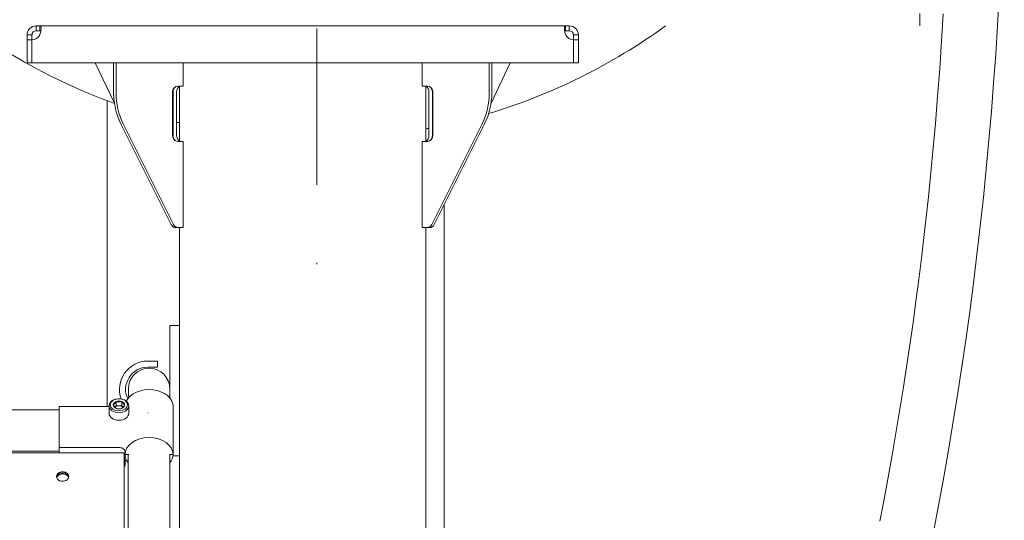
# Model space of a CAD drawing. Header units: millimetres. Extents: x 11681 to 15516, y 25095 to 29743.
# Tile 35 of 96: x 12783 to 12863, y 27960 to 28001. Entities that reach past the tile are written whole.
import ezdxf

# ---------------------------------------------------------------- set-up
doc = ezdxf.new("R2010")
doc.units = ezdxf.units.MM
doc.linetypes.add('DASHDOT', pattern=[25.4, 12.7, -6.35, 0, -6.35])
doc.layers.add('00 - nowa technologia myjni_Nr_pióra__95', color=7, linetype='Continuous', lineweight=20, true_color=0x7c7c7c)
doc.layers.add('XREF', color=8, linetype='Continuous', lineweight=9)

# ---------------------------------------------------------------- blocks, each defined once
blk = doc.blocks.new('parter 2025.10.15')
at = {"layer": '00 - nowa technologia myjni_Nr_pióra__95', "color": 8, "linetype": 'DASHDOT', "lineweight": 5}
blk.add_line((525.018, 2711.051), (525.018, 2585.601), dxfattribs=at)
at = {"layer": '00 - nowa technologia myjni_Nr_pióra__95', "color": 8, "linetype": 'Continuous', "lineweight": 5}
for p, q in [((574.019, 2610.276), (574.019, 2609.276)), ((501.469, 2608.535), (501.868, 2608.535)), ((501.469, 2608.535), (501.469, 2608.134)), ((501.868, 2608.535), (501.868, 2608.137)), ((502.503, 2609.276), (502.209, 2609.276)), ((502.209, 2609.276), (502.209, 2608.876)), ((502.503, 2608.876), (502.209, 2608.876)), ((502.503, 2609.276), (545.234, 2609.276)), ((502.503, 2609.276), (502.503, 2608.876)), ((545.529, 2609.276), (545.234, 2609.276)), ((545.234, 2609.276), (545.234, 2608.876)), ((545.529, 2608.876), (545.234, 2608.876)), ((545.529, 2609.276), (545.529, 2608.876)), ((546.268, 2608.535), (545.869, 2608.535)), ((545.869, 2608.134), (545.869, 2608.535)), ((546.268, 2608.134), (546.268, 2608.535)), ((501.469, 2608.134), (501.868, 2608.134)), ((501.469, 2606.276), (501.469, 2608.134)), ((501.868, 2606.276), (501.868, 2608.137)), ((545.869, 2606.276), (545.869, 2608.137)), ((546.268, 2608.134), (545.869, 2608.134)), ((545.869, 2608.134), (545.869, 2606.276)), ((546.268, 2606.276), (546.268, 2608.134)), ((501.469, 2606.276), (501.868, 2606.276)), ((545.869, 2606.276), (501.868, 2606.276)), ((507.014, 2606.276), (508.563, 2602.989)), ((508.503, 2606.276), (508.503, 2603.815)), ((508.703, 2606.276), (508.703, 2603.815)), ((514.159, 2604.376), (514.159, 2606.276)), ((533.578, 2604.376), (533.578, 2606.276)), ((539.034, 2606.276), (539.034, 2603.815)), ((540.723, 2606.276), (539.174, 2602.989)), ((539.234, 2606.276), (539.234, 2603.815)), ((546.268, 2606.276), (545.869, 2606.276)), ((513.293, 2603.876), (513.293, 2600.376)), ((513.331, 2603.876), (513.331, 2600.376)), ((513.613, 2603.876), (513.613, 2600.376)), ((513.726, 2604.376), (514.159, 2604.376)), ((513.868, 2599.876), (513.868, 2604.376)), ((534.011, 2604.376), (533.578, 2604.376)), ((533.868, 2599.876), (533.868, 2604.376)), ((534.124, 2603.876), (534.124, 2600.376)), ((534.406, 2603.876), (534.406, 2600.376)), ((534.444, 2603.876), (534.444, 2600.376)), ((507.968, 2578.32), (507.968, 2603.189)), ((509.084, 2601.315), (513.178, 2593.126)), ((509.283, 2601.315), (513.378, 2593.126)), ((538.453, 2601.315), (534.359, 2593.126)), ((538.653, 2601.315), (534.559, 2593.126)), ((513.726, 2599.876), (514.159, 2599.876)), ((514.159, 2592.876), (514.159, 2599.876)), ((533.578, 2592.876), (533.578, 2599.876)), ((534.011, 2599.876), (533.578, 2599.876)), ((535.369, 2594.746), (535.369, 2560.175)), ((513.52, 2592.876), (513.553, 2592.876)), ((513.753, 2592.876), (513.553, 2592.876)), ((513.753, 2592.876), (514.159, 2592.876)), ((513.868, 2545.175), (513.868, 2592.876)), ((533.984, 2592.876), (533.578, 2592.876)), ((533.868, 2547.777), (533.868, 2592.876)), ((534.184, 2592.876), (533.984, 2592.876)), ((534.217, 2592.876), (534.184, 2592.876)), ((513.868, 2584.911), (513.069, 2584.911)), ((513.069, 2579.01), (513.069, 2584.911)), ((512.075, 2582.011), (511.275, 2582.011)), ((511.275, 2581.511), (512.075, 2581.511)), ((512.075, 2581.511), (512.075, 2582.011)), ((509.698, 2579.011), (509.698, 2579.748)), ((513.068, 2579.01), (513.069, 2579.747)), ((504.083, 2578.056), (334.603, 2578.092)), ((504.083, 2578.321), (504.082, 2574.988)), ((508.133, 2578.319), (504.083, 2578.321)), ((508.133, 2577.768), (508.133, 2578.379)), ((508.476, 2578.455), (508.471, 2578.45)), ((508.471, 2578.45), (508.476, 2578.444)), ((508.702, 2578.381), (508.598, 2578.253)), ((508.702, 2578.733), (508.698, 2578.728)), ((508.698, 2578.172), (508.702, 2578.166)), ((508.711, 2578.733), (508.702, 2578.733)), ((508.702, 2578.381), (508.702, 2578.733)), ((509.164, 2578.381), (508.702, 2578.381)), ((508.702, 2578.166), (508.711, 2578.166)), ((509.164, 2578.733), (509.155, 2578.733)), ((509.155, 2578.166), (509.164, 2578.166)), ((509.169, 2578.728), (509.164, 2578.733)), ((509.164, 2578.381), (509.164, 2578.733)), ((509.268, 2578.253), (509.164, 2578.381)), ((509.164, 2578.166), (509.169, 2578.172)), ((509.395, 2578.45), (509.391, 2578.455)), ((509.391, 2578.444), (509.395, 2578.45)), ((509.733, 2577.768), (509.733, 2578.379)), ((513.333, 2578.318), (513.332, 2574.419)), ((513.332, 2574.419), (513.333, 2578.318)), ((508.933, 2574.987), (504.082, 2574.988)), ((504.082, 2574.988), (504.082, 2574.552)), ((504.082, 2574.988), (508.933, 2574.987)), ((509.352, 2574.551), (154.352, 2574.628)), ((504.082, 2574.685), (334.602, 2574.722)), ((509.352, 2574.5), (509.342, 2526.979)), ((509.352, 2574.551), (509.352, 2574.5)), ((509.352, 2574.331), (509.352, 2574.501)), ((509.432, 2574.419), (509.352, 2574.419)), ((509.369, 2574.393), (509.352, 2574.394)), ((509.352, 2574.331), (509.352, 2570.592)), ((509.369, 2574.393), (509.394, 2574.39)), ((509.415, 2574.419), (509.394, 2574.39)), ((509.394, 2574.39), (509.394, 2573.871)), ((509.432, 2574.42), (509.432, 2574.632)), ((509.432, 2574.42), (509.432, 2574.632)), ((509.432, 2574.42), (509.732, 2574.42)), ((509.432, 2574.42), (509.732, 2574.42)), ((509.688, 2529.048), (509.697, 2574.42)), ((513.332, 2574.419), (513.032, 2574.419)), ((513.332, 2574.419), (513.032, 2574.419)), ((513.057, 2529.047), (513.067, 2574.419)), ((513.868, 2574.311), (513.326, 2574.311)), ((509.369, 2573.869), (509.352, 2573.867)), ((509.369, 2573.869), (509.394, 2573.871)), ((509.432, 2573.578), (509.432, 2573.911))]:
    blk.add_line(p, q, dxfattribs=at)
for points in [[(570.781, 2569.002), (571.121, 2570.784), (571.45, 2572.568), (571.769, 2574.354), (572.078, 2576.142), (572.376, 2577.931), (572.663, 2579.722), (572.941, 2581.521), (573.208, 2583.321), (573.465, 2585.123), (573.704, 2586.878), (573.934, 2588.634), (574.153, 2590.391), (574.352, 2592.055), (574.541, 2593.718), (574.721, 2595.383), (574.922, 2597.362), (575.109, 2599.344), (575.283, 2601.325), (575.465, 2603.557), (575.631, 2605.79), (575.782, 2608.025), (575.919, 2610.259)], [(502.61, 2609.059), (502.604, 2609.146), (502.597, 2609.182), (502.587, 2609.214), (502.574, 2609.238), (502.557, 2609.257), (502.532, 2609.271), (502.503, 2609.276)], [(502.503, 2608.535), (502.545, 2608.659), (502.577, 2608.783), (502.598, 2608.904), (502.608, 2609.016), (502.61, 2609.059)], [(502.589, 2608.845), (502.575, 2608.858), (502.557, 2608.867), (502.532, 2608.874), (502.503, 2608.876)], [(545.234, 2609.276), (545.203, 2609.271), (545.177, 2609.255), (545.157, 2609.228), (545.146, 2609.201), (545.137, 2609.169), (545.13, 2609.118), (545.127, 2609.059)], [(545.127, 2609.059), (545.129, 2608.998), (545.135, 2608.932), (545.158, 2608.793), (545.195, 2608.649), (545.234, 2608.535)], [(545.234, 2608.876), (545.205, 2608.874), (545.18, 2608.867), (545.162, 2608.858), (545.148, 2608.845)], [(508.582, 2578.545), (508.544, 2578.506), (508.503, 2578.472), (508.476, 2578.455)], [(508.698, 2578.172), (508.656, 2578.199), (508.619, 2578.231), (508.577, 2578.28), (508.534, 2578.342), (508.476, 2578.444)], [(508.582, 2578.545), (508.622, 2578.599), (508.665, 2578.669), (508.698, 2578.728)], [(508.711, 2578.733), (508.795, 2578.709), (508.869, 2578.697), (508.953, 2578.693), (509.039, 2578.703), (509.094, 2578.715), (509.155, 2578.733)], [(509.155, 2578.166), (509.072, 2578.142), (508.998, 2578.13), (508.913, 2578.126), (508.828, 2578.135), (508.772, 2578.148), (508.711, 2578.166)], [(509.169, 2578.728), (509.211, 2578.652), (509.247, 2578.594), (509.29, 2578.539), (509.332, 2578.496), (509.36, 2578.474), (509.391, 2578.455)], [(509.284, 2578.273), (509.244, 2578.228), (509.201, 2578.192), (509.169, 2578.172)], [(509.284, 2578.273), (509.322, 2578.326), (509.391, 2578.444)], [(509.432, 2574.632), (509.426, 2574.688), (509.408, 2574.742), (509.377, 2574.795), (509.336, 2574.842), (509.287, 2574.882), (509.226, 2574.919), (509.16, 2574.948), (509.09, 2574.969), (509.012, 2574.983), (508.933, 2574.987)], [(509.432, 2574.632), (509.426, 2574.688), (509.408, 2574.742), (509.377, 2574.795), (509.336, 2574.842), (509.287, 2574.882), (509.226, 2574.919), (509.16, 2574.948), (509.09, 2574.969), (509.012, 2574.983), (508.933, 2574.987)], [(504.352, 2573.009), (504.274, 2573.005), (504.18, 2572.986), (504.091, 2572.953), (504.05, 2572.932), (504.012, 2572.907), (503.977, 2572.88), (503.946, 2572.85), (503.905, 2572.798), (503.876, 2572.742), (503.858, 2572.683), (503.852, 2572.625)], [(504.352, 2572.977), (504.276, 2572.973), (504.201, 2572.959), (504.13, 2572.938), (504.064, 2572.907), (503.992, 2572.86), (503.961, 2572.832), (503.933, 2572.802), (503.901, 2572.76), (503.877, 2572.714), (503.861, 2572.665), (503.852, 2572.609)], [(504.352, 2572.238), (504.255, 2572.246), (504.161, 2572.268), (504.116, 2572.284), (504.073, 2572.304), (504.034, 2572.327), (503.997, 2572.353), (503.947, 2572.399), (503.905, 2572.451), (503.875, 2572.508), (503.858, 2572.567), (503.852, 2572.625)], [(504.352, 2572.866), (504.282, 2572.863), (504.214, 2572.852), (504.148, 2572.834), (504.072, 2572.803), (504.005, 2572.762), (503.947, 2572.713), (503.901, 2572.656), (503.876, 2572.608), (503.859, 2572.559)], [(504.352, 2572.833), (504.285, 2572.83), (504.218, 2572.819), (504.154, 2572.803), (504.08, 2572.774), (504.014, 2572.735), (503.956, 2572.689), (503.909, 2572.635), (503.882, 2572.589), (503.864, 2572.542)], [(504.852, 2572.625), (504.846, 2572.685), (504.827, 2572.744), (504.797, 2572.801), (504.756, 2572.852), (504.706, 2572.897), (504.645, 2572.936), (504.578, 2572.968), (504.506, 2572.991), (504.431, 2573.004), (504.352, 2573.009)], [(504.852, 2572.609), (504.843, 2572.667), (504.822, 2572.724), (504.803, 2572.758), (504.781, 2572.791), (504.754, 2572.822), (504.724, 2572.85), (504.654, 2572.899), (504.574, 2572.937), (504.503, 2572.959), (504.429, 2572.973), (504.352, 2572.977)], [(504.352, 2572.866), (504.404, 2572.865), (504.455, 2572.859), (504.506, 2572.849), (504.555, 2572.835), (504.617, 2572.81), (504.674, 2572.779), (504.725, 2572.743), (504.767, 2572.702), (504.802, 2572.656), (504.828, 2572.607), (504.844, 2572.558)], [(504.352, 2572.833), (504.452, 2572.826), (504.549, 2572.803), (504.594, 2572.787), (504.638, 2572.766), (504.678, 2572.743), (504.716, 2572.716), (504.758, 2572.678), (504.794, 2572.635), (504.822, 2572.588), (504.84, 2572.541)], [(504.352, 2572.238), (504.43, 2572.243), (504.524, 2572.262), (504.613, 2572.295), (504.653, 2572.317), (504.692, 2572.342), (504.726, 2572.369), (504.758, 2572.399), (504.798, 2572.451), (504.828, 2572.508), (504.846, 2572.567), (504.852, 2572.625)]]:
    blk.add_lwpolyline(points, dxfattribs=at)
for centre, radius, start, end in [((267.926, 2627.876), 312.957, 345.01419, 12.45468), ((502.209, 2608.535), 0.74, 90, 180), ((502.209, 2608.535), 0.34, 90, 180), ((501.81, 2608.935), 0.8, 274.22813, 330.08413), ((525.018, 2648.325), 48.25, 286.82378, 305.96992), ((545.927, 2608.935), 0.8, 209.91587, 265.77187), ((545.529, 2608.535), 0.74, 0, 90), ((545.529, 2608.535), 0.34, 0, 90), ((525.018, 2648.325), 48.25, 239.1392, 250.06328), ((525.018, 2648.325), 48.25, 256.32725, 256.6388), ((525.018, 2648.325), 48.25, 280.56896, 280.8773), ((511.275, 2579.711), 2.3, 90, 199.77686), ((511.275, 2579.711), 1.8, 90, 205.21813), ((511.384, 2579.748), 1.685, 359.98755, 179.98755), ((510.936, 2578.315), 0.629, 304.26636, 306.3846), ((506.281, 2576.874), 4.325, 316.03536, 318.51834)]:
    blk.add_arc(centre, radius, start, end, dxfattribs=at)
for centre, major_axis, ratio, start_param, end_param in [((512.834, 2603.815), (0, 5), 0.866025, 1.570796, 2.094395), ((513.033, 2603.815), (0, 5), 0.866025, 1.570796, 2.094395), ((513.726, 2603.876), (0, 0.5), 0.866025, 0, 1.570796), ((513.684, 2603.876), (0, -0.5), 0.707107, 3.701483, 4.712389), ((513.967, 2603.876), (0, -0.5), 0.707107, 3.423777, 4.712389), ((533.77, 2603.876), (0, -0.5), 0.707107, 1.570796, 2.85942), ((534.011, 2603.876), (0, 0.5), 0.866025, 4.712389, 6.283185), ((534.053, 2603.876), (0, -0.5), 0.707107, 1.570796, 2.581305), ((534.703, 2603.815), (0, 5), 0.866025, 4.18879, 4.712389), ((534.903, 2603.815), (0, 5), 0.866025, 4.18879, 4.712389), ((513.726, 2600.376), (0, 0.5), 0.866025, 1.570796, 3.141593), ((513.684, 2600.376), (0, -0.5), 0.707107, 4.712389, 5.722758), ((513.967, 2600.376), (0, -0.5), 0.707107, 4.712389, 6.001029), ((533.77, 2600.376), (0, -0.5), 0.707107, 0.282144, 1.570796), ((534.011, 2600.376), (0, 0.5), 0.866025, 3.141593, 4.712389), ((534.053, 2600.376), (0, -0.5), 0.707107, 0.560824, 1.570796), ((513.553, 2593.376), (0, 0.5), 0.866025, 2.094395, 3.141593), ((513.52, 2593.376), (0, -0.5), 0.707107, 5.846361, 6.283185), ((513.753, 2593.376), (0, 0.5), 0.866025, 2.094395, 3.141593), ((533.984, 2593.376), (0, 0.5), 0.866025, 3.141593, 4.18879), ((534.184, 2593.376), (0, 0.5), 0.866025, 3.141593, 4.18879), ((534.217, 2593.376), (0, -0.5), 0.707107, 0, 0.437195), ((511.383, 2578.319), (-1.95, 0), 0.705213, 3.141593, 5.961239), ((508.933, 2578.379), (-0.8, 0), 0.708996, 3.141562, 5.783185), ((508.933, 2578.379), (-0.8, 0), 0.708996, 5.783185, 6.283155), ((508.933, 2578.379), (-0.8, 0), 0.708996, 6.283155, 9.424747), ((508.933, 2578.45), (-0.457, 0), 0.708996, 5.252817, 6.266356), ((508.933, 2578.45), (-0.457, 0), 0.708996, 0.016829, 1.030368), ((508.933, 2578.097), (0.395, 0), 0.708996, 0.575835, 2.565757), ((508.933, 2578.45), (-0.457, 0), 0.708996, 4.205619, 5.219159), ((508.933, 2578.45), (-0.457, 0), 0.708996, 1.064027, 2.077566), ((508.933, 2578.45), (-0.457, 0), 0.708996, 3.158422, 4.171961), ((508.933, 2578.45), (-0.457, 0), 0.708996, 2.111224, 3.124764), ((508.933, 2577.768), (-0.8, 0), 0.708996, 6.283155, 9.424747), ((511.382, 2574.419), (-1.95, 0), 0.705213, 3.141593, 6.283185), ((511.382, 2574.419), (1.95, 0), 0.705213, 3.141593, 3.668934), ((511.382, 2574.419), (1.95, 0), 0.705213, 5.755844, 6.283185), ((508.932, 2573.578), (-0.5, 0), 0.708996, 2.569649, 2.641593), ((508.932, 2573.578), (-0.5, 0), 0.708996, 2.641593, 3.141562)]:
    blk.add_ellipse(centre, major_axis=major_axis, ratio=ratio, start_param=start_param, end_param=end_param, dxfattribs=at)
blk.add_ellipse((508.933, 2578.45), major_axis=(-0.7, 0), ratio=0.708996, dxfattribs=at)

msp = doc.modelspace()

# ---------------------------------------------------------------- block references
at = {"layer": 'XREF'}
msp.add_blockref('parter 2025.10.15', (12282.339, 25390.784), dxfattribs=at)

doc.saveas('drawing.dxf')
